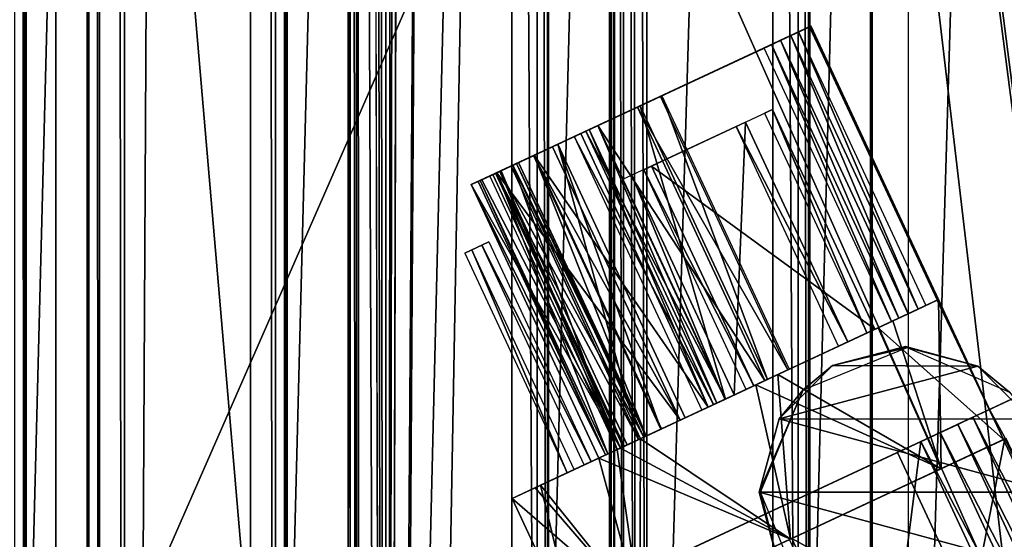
# Model space of a CAD drawing. Header units: millimetres. Extents: x -98 to 98, y -500 to 506.
# Tile 26 of 106: x -2 to 40, y -338 to -316. Entities that reach past the tile are written whole.
import ezdxf

# ---------------------------------------------------------------- set-up
doc = ezdxf.new("R2010")
doc.units = ezdxf.units.MM
doc.header["$LTSCALE"] = 65.185185
for name, color, linetype in [('10', 7, 'CONTINUOUS'), ('1004', 7, 'CONTINUOUS'), ('1006', 7, 'CONTINUOUS'), ('1007', 7, 'CONTINUOUS'), ('1042', 7, 'CONTINUOUS'), ('1043', 7, 'CONTINUOUS'), ('1070', 7, 'CONTINUOUS'), ('1071', 7, 'CONTINUOUS'), ('1072', 7, 'CONTINUOUS'), ('1104', 7, 'CONTINUOUS'), ('1106', 7, 'CONTINUOUS'), ('1107', 7, 'CONTINUOUS'), ('1112', 7, 'CONTINUOUS'), ('1115', 7, 'CONTINUOUS'), ('1116', 7, 'CONTINUOUS'), ('1151', 7, 'CONTINUOUS'), ('1420', 7, 'CONTINUOUS'), ('1421', 7, 'CONTINUOUS'), ('1422', 7, 'CONTINUOUS'), ('1434', 7, 'CONTINUOUS'), ('1435', 7, 'CONTINUOUS'), ('1436', 7, 'CONTINUOUS'), ('1437', 7, 'CONTINUOUS'), ('1438', 7, 'CONTINUOUS'), ('1439', 7, 'CONTINUOUS'), ('1440', 7, 'CONTINUOUS'), ('1441', 7, 'CONTINUOUS'), ('1442', 7, 'CONTINUOUS'), ('1727', 7, 'CONTINUOUS'), ('1728', 7, 'CONTINUOUS'), ('1729', 7, 'CONTINUOUS'), ('382', 7, 'CONTINUOUS'), ('383', 7, 'CONTINUOUS'), ('384', 7, 'CONTINUOUS'), ('385', 7, 'CONTINUOUS'), ('386', 7, 'CONTINUOUS'), ('387', 7, 'CONTINUOUS'), ('388', 7, 'CONTINUOUS'), ('389', 7, 'CONTINUOUS'), ('390', 7, 'CONTINUOUS'), ('391', 7, 'CONTINUOUS'), ('392', 7, 'CONTINUOUS'), ('393', 7, 'CONTINUOUS'), ('394', 7, 'CONTINUOUS'), ('395', 7, 'CONTINUOUS'), ('396', 7, 'CONTINUOUS'), ('397', 7, 'CONTINUOUS'), ('398', 7, 'CONTINUOUS'), ('399', 7, 'CONTINUOUS'), ('400', 7, 'CONTINUOUS'), ('401', 7, 'CONTINUOUS'), ('402', 7, 'CONTINUOUS'), ('403', 7, 'CONTINUOUS'), ('405', 7, 'CONTINUOUS'), ('406', 7, 'CONTINUOUS'), ('407', 7, 'CONTINUOUS'), ('413', 7, 'CONTINUOUS'), ('455', 7, 'CONTINUOUS'), ('456', 7, 'CONTINUOUS'), ('765', 7, 'CONTINUOUS'), ('767', 7, 'CONTINUOUS'), ('768', 7, 'CONTINUOUS'), ('772', 7, 'CONTINUOUS'), ('774', 7, 'CONTINUOUS'), ('775', 7, 'CONTINUOUS'), ('776', 7, 'CONTINUOUS'), ('784', 7, 'CONTINUOUS'), ('787', 7, 'CONTINUOUS'), ('793', 7, 'CONTINUOUS'), ('9', 7, 'CONTINUOUS'), ('991', 7, 'CONTINUOUS')]:
    doc.layers.add(name, color=color, linetype=linetype)

msp = doc.modelspace()

# ---------------------------------------------------------------- linework, layer by layer
at = {"layer": '10', "color": 7, "linetype": 'CONTINUOUS'}
for points in [[(18.5, 484.5, -73), (-18.5, 484.5, -73), (-62.5, -484.5, -73), (18.5, 484.5, -73)], [(55.094, 434.525, -73), (18.5, 484.5, -73), (-62.5, -484.5, -73), (55.094, 434.525, -73)], [(55.094, 349.535, -73), (55.094, 434.525, -73), (-62.5, -484.5, -73), (55.094, 349.535, -73)], [(62.5, 346.145, -73), (55.094, 349.535, -73), (-62.5, -484.5, -73), (62.5, 346.145, -73)], [(28.241, 37.691, -73), (62.5, 346.145, -73), (-62.5, -484.5, -73), (28.241, 37.691, -73)], [(28.241, -37.725, -73), (28.241, 37.691, -73), (-62.5, -484.5, -73), (28.241, -37.725, -73)], [(28.394, -38.257, -73), (28.241, -37.725, -73), (-62.5, -484.5, -73), (28.394, -38.257, -73)], [(28.828, -38.636, -73), (28.394, -38.257, -73), (-62.5, -484.5, -73), (28.828, -38.636, -73)], [(62.5, -55.532, -73), (28.828, -38.636, -73), (-62.5, -484.5, -73), (62.5, -55.532, -73)], [(55.094, -349.535, -73), (62.5, -55.532, -73), (-62.5, -484.5, -73), (55.094, -349.535, -73)]]:
    msp.add_3dface(points, dxfattribs=at)
at = {"layer": '1004', "color": 7, "linetype": 'CONTINUOUS'}
for points in [[(13.89, -479.8, -151.005), (14.644, 212.2, -151.005), (13.89, 479.7, -151.005), (13.89, -479.8, -151.005)], [(14.644, 212.2, -151.005), (13.89, -479.8, -151.005), (14.644, 15.2, -151.005), (14.644, 212.2, -151.005)], [(14.644, 15.2, -151.005), (13.89, -479.8, -151.005), (14.644, 12.2, -151.005), (14.644, 15.2, -151.005)], [(13.89, -479.8, -151.005), (14.644, -184.8, -151.005), (14.644, 12.2, -151.005), (13.89, -479.8, -151.005)], [(14.644, -187.8, -151.005), (14.644, -184.8, -151.005), (13.89, -479.8, -151.005), (14.644, -187.8, -151.005)], [(15.865, -192.391, -151.005), (14.644, -187.8, -151.005), (13.89, -479.8, -151.005), (15.865, -192.391, -151.005)], [(14.644, -384.8, -151.005), (15.865, -192.391, -151.005), (13.89, -479.8, -151.005), (14.644, -384.8, -151.005)], [(19.197, -195.777, -151.005), (15.865, -192.391, -151.005), (14.644, -384.8, -151.005), (19.197, -195.777, -151.005)], [(15.865, -380.209, -151.005), (19.197, -195.777, -151.005), (14.644, -384.8, -151.005), (15.865, -380.209, -151.005)], [(19.197, -376.823, -151.005), (19.197, -195.777, -151.005), (15.865, -380.209, -151.005), (19.197, -376.823, -151.005)]]:
    msp.add_3dface(points, dxfattribs=at)
at = {"layer": '1006', "color": 7, "linetype": 'CONTINUOUS'}
for points in [[(35.892, -375.535, -151.005), (41.2, -197.065, -151.005), (35.886, -197.065, -151.005), (35.892, -375.535, -151.005)], [(35.892, -375.535, -151.005), (41.196, -375.535, -151.005), (41.2, -197.065, -151.005), (35.892, -375.535, -151.005)]]:
    msp.add_3dface(points, dxfattribs=at)
at = {"layer": '1007', "color": 7, "linetype": 'CONTINUOUS'}
for points in [[(24.888, -375.535, -151.005), (30.199, -197.065, -151.005), (24.87, -197.065, -151.005), (24.888, -375.535, -151.005)], [(24.888, -375.535, -151.005), (30.195, -375.535, -151.005), (30.199, -197.065, -151.005), (24.888, -375.535, -151.005)]]:
    msp.add_3dface(points, dxfattribs=at)
at = {"layer": '1042', "color": 7, "linetype": 'CONTINUOUS'}
for points in [[(-1.747, -479.8, -150.568), (-1.305, -479.8, -149.508), (-1.746, 479.7, -150.567), (-1.747, -479.8, -150.568)], [(-1.305, -479.8, -149.508), (-1.305, 479.7, -149.508), (-1.746, 479.7, -150.567), (-1.305, -479.8, -149.508)]]:
    msp.add_3dface(points, dxfattribs=at)
at = {"layer": '1043', "color": 7, "linetype": 'CONTINUOUS'}
for points in [[(1.392, 479.7, -149.51), (1.392, -479.8, -149.51), (1.833, -479.8, -150.567), (1.392, 479.7, -149.51)], [(1.835, 479.7, -150.57), (1.392, 479.7, -149.51), (1.833, -479.8, -150.567), (1.835, 479.7, -150.57)], [(2.892, -479.8, -151.005), (1.835, 479.7, -150.57), (1.833, -479.8, -150.567), (2.892, -479.8, -151.005)], [(2.892, -479.8, -151.005), (2.892, 479.7, -151.005), (1.835, 479.7, -150.57), (2.892, -479.8, -151.005)]]:
    msp.add_3dface(points, dxfattribs=at)
at = {"layer": '1070', "color": 7, "linetype": 'CONTINUOUS'}
for points in [[(30.195, -375.535, -151.005), (31.255, -375.535, -150.567), (30.199, -197.065, -151.005), (30.195, -375.535, -151.005)], [(31.255, -375.535, -150.567), (31.257, -197.065, -150.565), (30.199, -197.065, -151.005), (31.255, -375.535, -150.567)], [(31.255, -375.535, -150.567), (31.699, -375.535, -149.508), (31.257, -197.065, -150.565), (31.255, -375.535, -150.567)], [(31.699, -375.535, -149.508), (31.699, -197.065, -149.508), (31.257, -197.065, -150.565), (31.699, -375.535, -149.508)]]:
    msp.add_3dface(points, dxfattribs=at)
at = {"layer": '1071', "color": 7, "linetype": 'CONTINUOUS'}
for points in [[(23.388, -197.05, -149.51), (23.388, -375.55, -149.51), (23.526, -375.543, -150.131), (23.388, -197.05, -149.51)], [(23.526, -197.057, -150.131), (23.388, -197.05, -149.51), (23.526, -375.543, -150.131), (23.526, -197.057, -150.131)], [(23.909, -375.535, -150.644), (23.909, -197.065, -150.641), (23.526, -197.057, -150.131), (23.909, -375.535, -150.644)], [(23.909, -375.535, -150.644), (23.526, -197.057, -150.131), (23.526, -375.543, -150.131), (23.909, -375.535, -150.644)], [(23.909, -375.535, -150.644), (24.376, -375.535, -150.915), (23.909, -197.065, -150.641), (23.909, -375.535, -150.644)], [(23.909, -197.065, -150.641), (24.376, -375.535, -150.915), (24.357, -197.065, -150.907), (23.909, -197.065, -150.641)], [(24.376, -375.535, -150.915), (24.888, -375.535, -151.005), (24.357, -197.065, -150.907), (24.376, -375.535, -150.915)], [(24.888, -375.535, -151.005), (24.87, -197.065, -151.005), (24.357, -197.065, -150.907), (24.888, -375.535, -151.005)]]:
    msp.add_3dface(points, dxfattribs=at)
at = {"layer": '1072', "color": 7, "linetype": 'CONTINUOUS'}
for points in [[(19.197, -195.777, -151.005), (19.197, -376.823, -151.005), (20.274, -376.278, -150.547), (19.197, -195.777, -151.005)], [(20.265, -196.318, -150.556), (19.197, -195.777, -151.005), (20.274, -376.278, -150.547), (20.265, -196.318, -150.556)], [(20.697, -376.11, -149.508), (20.697, -196.49, -149.508), (20.265, -196.318, -150.556), (20.697, -376.11, -149.508)], [(20.697, -376.11, -149.508), (20.265, -196.318, -150.556), (20.274, -376.278, -150.547), (20.697, -376.11, -149.508)]]:
    msp.add_3dface(points, dxfattribs=at)
at = {"layer": '1104', "color": 7, "linetype": 'CONTINUOUS'}
for points in [[(12.39, -385.523, -149.491), (12.39, -187.077, -149.491), (12.314, -350.05, -128.98), (12.39, -385.523, -149.491)], [(12.314, -350.05, -128.98), (12.39, -187.077, -149.491), (12.314, -250.05, -128.98), (12.314, -350.05, -128.98)]]:
    msp.add_3dface(points, dxfattribs=at)
at = {"layer": '1106', "color": 7, "linetype": 'CONTINUOUS'}
for points in [[(12.834, 479.7, -150.57), (12.659, 213.713, -150.362), (13.89, -479.8, -151.005), (12.834, 479.7, -150.57)], [(13.89, -479.8, -151.005), (13.89, 479.7, -151.005), (12.834, 479.7, -150.57), (13.89, -479.8, -151.005)], [(12.659, 13.713, -150.362), (13.89, -479.8, -151.005), (12.659, 213.713, -150.362), (12.659, 13.713, -150.362)], [(12.659, 13.713, -150.362), (12.659, -186.287, -150.362), (13.89, -479.8, -151.005), (12.659, 13.713, -150.362)], [(12.39, -187.077, -149.491), (12.659, -386.287, -150.362), (12.659, -186.287, -150.362), (12.39, -187.077, -149.491)], [(12.659, -386.287, -150.362), (12.832, -479.8, -150.568), (12.659, -186.287, -150.362), (12.659, -386.287, -150.362)], [(12.832, -479.8, -150.568), (13.89, -479.8, -151.005), (12.659, -186.287, -150.362), (12.832, -479.8, -150.568)], [(12.39, -385.523, -149.491), (12.659, -386.287, -150.362), (12.39, -187.077, -149.491), (12.39, -385.523, -149.491)]]:
    msp.add_3dface(points, dxfattribs=at)
at = {"layer": '1107', "color": 7, "linetype": 'CONTINUOUS'}
for points in [[(9.696, -479.8, -149.508), (9.745, 349.95, -128.98), (9.696, 479.7, -149.508), (9.696, -479.8, -149.508)], [(9.745, 249.95, -128.98), (9.745, 349.95, -128.98), (9.696, -479.8, -149.508), (9.745, 249.95, -128.98)], [(9.745, 49.95, -128.98), (9.745, 249.95, -128.98), (9.696, -479.8, -149.508), (9.745, 49.95, -128.98)], [(9.745, -50.05, -128.98), (9.745, 49.95, -128.98), (9.696, -479.8, -149.508), (9.745, -50.05, -128.98)], [(9.745, -250.05, -128.98), (9.745, -50.05, -128.98), (9.696, -479.8, -149.508), (9.745, -250.05, -128.98)], [(9.745, -350.05, -128.98), (9.745, -250.05, -128.98), (9.696, -479.8, -149.508), (9.745, -350.05, -128.98)]]:
    msp.add_3dface(points, dxfattribs=at)
at = {"layer": '1112', "color": 7, "linetype": 'CONTINUOUS'}
for points in [[(8.196, -479.8, -151.005), (9.254, -479.8, -150.568), (8.196, 479.7, -151.005), (8.196, -479.8, -151.005)], [(8.196, 479.7, -151.005), (9.254, -479.8, -150.568), (9.256, 479.7, -150.567), (8.196, 479.7, -151.005)], [(9.254, -479.8, -150.568), (9.696, -479.8, -149.508), (9.256, 479.7, -150.567), (9.254, -479.8, -150.568)], [(9.696, -479.8, -149.508), (9.696, 479.7, -149.508), (9.256, 479.7, -150.567), (9.696, -479.8, -149.508)]]:
    msp.add_3dface(points, dxfattribs=at)
at = {"layer": '1115', "color": 7, "linetype": 'CONTINUOUS'}
for points in [[(0, -251.05, -89.001), (-43.646, -251.05, -96.309), (0, -349.05, -89.001), (0, -251.05, -89.001)], [(-43.646, -251.05, -96.309), (-43.646, -349.05, -96.309), (0, -349.05, -89.001), (-43.646, -251.05, -96.309)], [(43.646, -251.05, -96.309), (0, -251.05, -89.001), (43.646, -349.05, -96.309), (43.646, -251.05, -96.309)], [(0, -251.05, -89.001), (0, -349.05, -89.001), (43.646, -349.05, -96.309), (0, -251.05, -89.001)]]:
    msp.add_3dface(points, dxfattribs=at)
at = {"layer": '1116', "color": 7, "linetype": 'CONTINUOUS'}
for points in [[(-42.975, -251.05, -97.136), (0, -251.05, -90.001), (-42.975, -349.05, -97.136), (-42.975, -251.05, -97.136)], [(-42.975, -349.05, -97.136), (0, -251.05, -90.001), (0, -349.05, -90.001), (-42.975, -349.05, -97.136)], [(0, -251.05, -90.001), (42.975, -251.05, -97.136), (0, -349.05, -90.001), (0, -251.05, -90.001)], [(42.975, -251.05, -97.136), (42.975, -349.05, -97.136), (0, -349.05, -90.001), (42.975, -251.05, -97.136)]]:
    msp.add_3dface(points, dxfattribs=at)
at = {"layer": '1151', "color": 7, "linetype": 'CONTINUOUS'}
for points in [[(-58.35, -495.8, -334.63), (-58.35, 498.1, -334.63), (58.35, -495.8, -334.63), (-58.35, -495.8, -334.63)], [(58.35, -495.8, -334.63), (-58.35, 498.1, -334.63), (53.75, 484, -334.63), (58.35, -495.8, -334.63)]]:
    msp.add_3dface(points, dxfattribs=at)
at = {"layer": '1420', "linetype": 'CONTINUOUS'}
for points in [[(30.891, -337.795, -67.7), (30.992, -337.748, -39.3), (39.97, -333.561, -63.617), (30.891, -337.795, -67.7)], [(30.992, -337.748, -39.3), (40.026, -333.535, -43.444), (39.97, -333.561, -63.617), (30.992, -337.748, -39.3)], [(21.913, -341.981, -43.383), (30.992, -337.748, -39.3), (30.891, -337.795, -67.7), (21.913, -341.981, -43.383)]]:
    msp.add_3dface(points, dxfattribs=at)
at = {"layer": '1421', "linetype": 'CONTINUOUS'}
for points in [[(40.026, -333.535, -43.444), (30.992, -337.748, -39.3), (45.789, -345.854, -43.459), (40.026, -333.535, -43.444)], [(30.992, -337.748, -39.3), (21.913, -341.981, -43.383), (36.689, -350.097, -39.3), (30.992, -337.748, -39.3)], [(45.789, -345.854, -43.459), (30.992, -337.748, -39.3), (36.689, -350.097, -39.3), (45.789, -345.854, -43.459)]]:
    msp.add_3dface(points, dxfattribs=at)
at = {"layer": '1422', "linetype": 'CONTINUOUS'}
for points in [[(30.891, -337.795, -67.7), (39.97, -333.561, -63.617), (36.689, -350.097, -67.7), (30.891, -337.795, -67.7)], [(36.689, -350.097, -67.7), (39.97, -333.561, -63.617), (45.789, -345.854, -63.541), (36.689, -350.097, -67.7)]]:
    msp.add_3dface(points, dxfattribs=at)
at = {"layer": '1434', "linetype": 'CONTINUOUS'}
for points in [[(18.238, -325.268, -51.021), (22.549, -334.513, -51.021), (17.94, -325.408, -57.312), (18.238, -325.268, -51.021)], [(22.549, -334.513, -51.021), (22.25, -334.652, -57.312), (17.94, -325.408, -57.312), (22.549, -334.513, -51.021)]]:
    msp.add_3dface(points, dxfattribs=at)
at = {"layer": '1435', "linetype": 'CONTINUOUS'}
for points in [[(17.514, -325.606, -50.979), (17.216, -325.745, -57.27), (21.526, -334.99, -57.27), (17.514, -325.606, -50.979)], [(21.825, -334.85, -50.979), (17.514, -325.606, -50.979), (21.526, -334.99, -57.27), (21.825, -334.85, -50.979)]]:
    msp.add_3dface(points, dxfattribs=at)
at = {"layer": '1436', "linetype": 'CONTINUOUS'}
for points in [[(18.238, -325.268, -51.021), (17.94, -325.408, -57.312), (17.216, -325.745, -57.27), (18.238, -325.268, -51.021)], [(18.238, -325.268, -51.021), (17.216, -325.745, -57.27), (17.514, -325.606, -50.979), (18.238, -325.268, -51.021)]]:
    msp.add_3dface(points, dxfattribs=at)
at = {"layer": '1437', "linetype": 'CONTINUOUS'}
for points in [[(29.047, -320.228, -48.674), (33.358, -329.473, -48.674), (28.652, -320.412, -49.345), (29.047, -320.228, -48.674)], [(33.358, -329.473, -48.674), (32.963, -329.657, -49.345), (28.652, -320.412, -49.345), (33.358, -329.473, -48.674)]]:
    msp.add_3dface(points, dxfattribs=at)
at = {"layer": '1438', "linetype": 'CONTINUOUS'}
for points in [[(28.569, -331.705, -45.243), (29.047, -320.228, -48.674), (24.259, -322.461, -45.243), (28.569, -331.705, -45.243)], [(33.358, -329.473, -48.674), (29.047, -320.228, -48.674), (28.569, -331.705, -45.243), (33.358, -329.473, -48.674)]]:
    msp.add_3dface(points, dxfattribs=at)
at = {"layer": '1439', "linetype": 'CONTINUOUS'}
for points in [[(28.174, -331.89, -45.914), (24.259, -322.461, -45.243), (23.864, -322.645, -45.914), (28.174, -331.89, -45.914)], [(28.569, -331.705, -45.243), (24.259, -322.461, -45.243), (28.174, -331.89, -45.914), (28.569, -331.705, -45.243)]]:
    msp.add_3dface(points, dxfattribs=at)
at = {"layer": '1440', "linetype": 'CONTINUOUS'}
for points in [[(25.089, -322.074, -60.847), (29.4, -331.318, -60.847), (24.76, -322.227, -60.134), (25.089, -322.074, -60.847)], [(29.4, -331.318, -60.847), (29.071, -331.472, -60.134), (24.76, -322.227, -60.134), (29.4, -331.318, -60.847)]]:
    msp.add_3dface(points, dxfattribs=at)
at = {"layer": '1441', "linetype": 'CONTINUOUS'}
for points in [[(34.487, -328.946, -57.987), (25.089, -322.074, -60.847), (30.177, -319.701, -57.987), (34.487, -328.946, -57.987)], [(29.4, -331.318, -60.847), (25.089, -322.074, -60.847), (34.487, -328.946, -57.987), (29.4, -331.318, -60.847)]]:
    msp.add_3dface(points, dxfattribs=at)
at = {"layer": '1442', "linetype": 'CONTINUOUS'}
for points in [[(34.158, -329.099, -57.274), (30.177, -319.701, -57.987), (29.848, -319.855, -57.274), (34.158, -329.099, -57.274)], [(34.487, -328.946, -57.987), (30.177, -319.701, -57.987), (34.158, -329.099, -57.274), (34.487, -328.946, -57.987)]]:
    msp.add_3dface(points, dxfattribs=at)
at = {"layer": '1727', "color": 7, "linetype": 'CONTINUOUS'}
for points in [[(35.775, -329.671, -99.98), (38.832, -330.5, -99.98), (32.711, -330.475, -99.98), (35.775, -329.671, -99.98)], [(32.711, -330.475, -99.98), (38.832, -330.5, -99.98), (30.459, -332.709, -99.98), (32.711, -330.475, -99.98)], [(38.832, -330.5, -99.98), (41.052, -332.727, -99.98), (30.459, -332.709, -99.98), (38.832, -330.5, -99.98)], [(41.881, -335.8, -99.98), (29.619, -335.8, -99.98), (30.459, -332.709, -99.98), (41.881, -335.8, -99.98)], [(41.052, -332.727, -99.98), (41.881, -335.8, -99.98), (30.459, -332.709, -99.98), (41.052, -332.727, -99.98)], [(30.448, -338.873, -99.98), (29.619, -335.8, -99.98), (41.041, -338.891, -99.98), (30.448, -338.873, -99.98)], [(41.041, -338.891, -99.98), (29.619, -335.8, -99.98), (41.881, -335.8, -99.98), (41.041, -338.891, -99.98)]]:
    msp.add_3dface(points, dxfattribs=at)
at = {"layer": '1728', "color": 7, "linetype": 'CONTINUOUS'}
for points in [[(29.619, -335.8, -99.98), (30.448, -338.873, -99.98), (29.677, -335.8, -93.354), (29.619, -335.8, -99.98)], [(29.677, -335.8, -93.354), (30.448, -338.873, -99.98), (31.424, -340.067, -93.767), (29.677, -335.8, -93.354)]]:
    msp.add_3dface(points, dxfattribs=at)
at = {"layer": '1729', "color": 7, "linetype": 'CONTINUOUS'}
for points in [[(35.852, -329.714, -94.925), (32.711, -330.475, -99.98), (31.464, -331.492, -93.776), (35.852, -329.714, -94.925)], [(35.775, -329.671, -99.98), (32.711, -330.475, -99.98), (35.852, -329.714, -94.925), (35.775, -329.671, -99.98)], [(38.832, -330.5, -99.98), (35.775, -329.671, -99.98), (35.852, -329.714, -94.925), (38.832, -330.5, -99.98)], [(40.158, -331.586, -96.209), (38.832, -330.5, -99.98), (35.852, -329.714, -94.925), (40.158, -331.586, -96.209)], [(32.711, -330.475, -99.98), (30.459, -332.709, -99.98), (31.464, -331.492, -93.776), (32.711, -330.475, -99.98)], [(41.052, -332.727, -99.98), (38.832, -330.5, -99.98), (40.158, -331.586, -96.209), (41.052, -332.727, -99.98)], [(30.459, -332.709, -99.98), (29.619, -335.8, -99.98), (31.464, -331.492, -93.776), (30.459, -332.709, -99.98)], [(29.619, -335.8, -99.98), (29.677, -335.8, -93.354), (31.464, -331.492, -93.776), (29.619, -335.8, -99.98)]]:
    msp.add_3dface(points, dxfattribs=at)
at = {"layer": '382', "linetype": 'CONTINUOUS'}
for points in [[(36.64, -327.942, -53.612), (37.166, -327.697, -53.582), (35.243, -328.594, -59.626), (36.64, -327.942, -53.612)], [(36.314, -328.094, -53.937), (36.64, -327.942, -53.612), (35.243, -328.594, -59.626), (36.314, -328.094, -53.937)], [(35.887, -328.293, -54.055), (36.314, -328.094, -53.937), (35.243, -328.594, -59.626), (35.887, -328.293, -54.055)], [(35.493, -328.477, -53.955), (35.887, -328.293, -54.055), (35.243, -328.594, -59.626), (35.493, -328.477, -53.955)], [(30.399, -330.852, -63.096), (35.196, -328.615, -53.696), (35.243, -328.594, -59.626), (30.399, -330.852, -63.096)], [(30.883, -330.626, -53.945), (35.196, -328.615, -53.696), (30.399, -330.852, -63.096), (30.883, -330.626, -53.945)], [(35.196, -328.615, -53.696), (35.493, -328.477, -53.955), (35.243, -328.594, -59.626), (35.196, -328.615, -53.696)], [(24.613, -333.55, -62.577), (25.504, -333.135, -61.528), (30.399, -330.852, -63.096), (24.613, -333.55, -62.577)], [(25.504, -333.135, -61.528), (29.968, -331.053, -55.773), (30.399, -330.852, -63.096), (25.504, -333.135, -61.528)], [(29.968, -331.053, -55.773), (30.883, -330.626, -53.945), (30.399, -330.852, -63.096), (29.968, -331.053, -55.773)], [(28.194, -331.88, -56.5), (29.968, -331.053, -55.773), (25.504, -333.135, -61.528), (28.194, -331.88, -56.5)], [(27.829, -332.051, -56.473), (28.194, -331.88, -56.5), (25.504, -333.135, -61.528), (27.829, -332.051, -56.473)], [(27.469, -332.218, -56.391), (27.829, -332.051, -56.473), (25.504, -333.135, -61.528), (27.469, -332.218, -56.391)], [(25.511, -333.132, -60.633), (27.469, -332.218, -56.391), (25.504, -333.135, -61.528), (25.511, -333.132, -60.633)], [(24.852, -333.439, -62.059), (25.504, -333.135, -61.528), (24.613, -333.55, -62.577), (24.852, -333.439, -62.059)]]:
    msp.add_3dface(points, dxfattribs=at)
at = {"layer": '383', "linetype": 'CONTINUOUS'}
for points in [[(20.406, -335.512, -58.414), (19.222, -336.064, -53.5), (26.5, -332.67, -55.847), (20.406, -335.512, -58.414)], [(26.5, -332.67, -55.847), (19.222, -336.064, -53.5), (25.479, -333.146, -53.657), (26.5, -332.67, -55.847)], [(25.479, -333.146, -53.657), (19.222, -336.064, -53.5), (26.287, -332.77, -51.362), (25.479, -333.146, -53.657)], [(26.287, -332.77, -51.362), (19.222, -336.064, -53.5), (20.185, -335.615, -49.043), (26.287, -332.77, -51.362)], [(23.937, -333.865, -47.369), (26.287, -332.77, -51.362), (20.185, -335.615, -49.043), (23.937, -333.865, -47.369)], [(24.542, -333.584, -60.088), (20.406, -335.512, -58.414), (26.5, -332.67, -55.847), (24.542, -333.584, -60.088)], [(23.889, -333.888, -60.62), (20.406, -335.512, -58.414), (24.542, -333.584, -60.088), (23.889, -333.888, -60.62)], [(23.239, -334.191, -46.916), (23.937, -333.865, -47.369), (20.185, -335.615, -49.043), (23.239, -334.191, -46.916)], [(22.861, -334.367, -45.539), (23.239, -334.191, -46.916), (20.185, -335.615, -49.043), (22.861, -334.367, -45.539)], [(23.883, -333.891, -61.514), (20.406, -335.512, -58.414), (23.889, -333.888, -60.62), (23.883, -333.891, -61.514)], [(23.644, -334.002, -62.032), (20.406, -335.512, -58.414), (23.883, -333.891, -61.514), (23.644, -334.002, -62.032)], [(23.148, -334.234, -46.027), (23.239, -334.191, -46.916), (22.861, -334.367, -45.539), (23.148, -334.234, -46.027)]]:
    msp.add_3dface(points, dxfattribs=at)
at = {"layer": '384', "linetype": 'CONTINUOUS'}
for points in [[(34.624, -328.882, -46.595), (37.11, -327.723, -52.384), (36.282, -328.109, -52.155), (34.624, -328.882, -46.595)], [(36.282, -328.109, -52.155), (37.11, -327.723, -52.384), (36.579, -327.97, -52.414), (36.282, -328.109, -52.155)], [(35.887, -328.293, -52.055), (34.624, -328.882, -46.595), (36.282, -328.109, -52.155), (35.887, -328.293, -52.055)], [(35.461, -328.492, -52.173), (34.624, -328.882, -46.595), (35.887, -328.293, -52.055), (35.461, -328.492, -52.173)], [(30.826, -330.653, -52.747), (34.624, -328.882, -46.595), (35.135, -328.644, -52.498), (30.826, -330.653, -52.747)], [(35.135, -328.644, -52.498), (34.624, -328.882, -46.595), (35.461, -328.492, -52.173), (35.135, -328.644, -52.498)], [(29.478, -331.282, -43.702), (34.624, -328.882, -46.595), (29.857, -331.105, -51.129), (29.478, -331.282, -43.702)], [(29.857, -331.105, -51.129), (34.624, -328.882, -46.595), (30.826, -330.653, -52.747), (29.857, -331.105, -51.129)], [(23.773, -333.942, -44.886), (29.478, -331.282, -43.702), (24.06, -333.808, -45.374), (23.773, -333.942, -44.886)], [(24.06, -333.808, -45.374), (29.478, -331.282, -43.702), (24.759, -333.482, -45.827), (24.06, -333.808, -45.374)], [(24.759, -333.482, -45.827), (29.478, -331.282, -43.702), (24.85, -333.44, -46.715), (24.759, -333.482, -45.827)], [(24.85, -333.44, -46.715), (29.478, -331.282, -43.702), (27.199, -332.344, -50.708), (24.85, -333.44, -46.715)], [(27.199, -332.344, -50.708), (29.478, -331.282, -43.702), (27.688, -332.116, -50.552), (27.199, -332.344, -50.708)], [(27.688, -332.116, -50.552), (29.478, -331.282, -43.702), (28.194, -331.88, -50.5), (27.688, -332.116, -50.552)], [(28.194, -331.88, -50.5), (29.478, -331.282, -43.702), (29.857, -331.105, -51.129), (28.194, -331.88, -50.5)]]:
    msp.add_3dface(points, dxfattribs=at)
at = {"layer": '385', "linetype": 'CONTINUOUS'}
for points in [[(31.785, -316.193, -52.936), (31.742, -316.213, -52.384), (37.152, -327.703, -52.941), (31.785, -316.193, -52.936)], [(37.152, -327.703, -52.941), (31.742, -316.213, -52.384), (37.11, -327.723, -52.384), (37.152, -327.703, -52.941)], [(37.166, -327.697, -53.582), (31.801, -316.186, -53.582), (31.785, -316.193, -52.936), (37.166, -327.697, -53.582)], [(37.166, -327.697, -53.582), (31.785, -316.193, -52.936), (37.152, -327.703, -52.941), (37.166, -327.697, -53.582)], [(18.754, -322.27, -62.321), (19.246, -322.04, -62.577), (23.644, -334.002, -62.032), (18.754, -322.27, -62.321)], [(19.246, -322.04, -62.577), (24.613, -333.55, -62.577), (23.644, -334.002, -62.032), (19.246, -322.04, -62.577)], [(18.277, -322.492, -62.032), (18.754, -322.27, -62.321), (23.644, -334.002, -62.032), (18.277, -322.492, -62.032)], [(35.243, -328.594, -59.626), (37.166, -327.697, -53.582), (37.286, -334.813, -60.5), (35.243, -328.594, -59.626)], [(37.286, -334.813, -60.5), (37.166, -327.697, -53.582), (39.914, -333.587, -53.5), (37.286, -334.813, -60.5)], [(30.399, -330.852, -63.096), (35.243, -328.594, -59.626), (37.286, -334.813, -60.5), (30.399, -330.852, -63.096)], [(24.613, -333.55, -62.577), (30.399, -330.852, -63.096), (30.941, -337.771, -63.4), (24.613, -333.55, -62.577)], [(30.941, -337.771, -63.4), (30.399, -330.852, -63.096), (37.286, -334.813, -60.5), (30.941, -337.771, -63.4)], [(23.644, -334.002, -62.032), (24.613, -333.55, -62.577), (24.597, -340.73, -60.5), (23.644, -334.002, -62.032)], [(24.597, -340.73, -60.5), (24.613, -333.55, -62.577), (30.941, -337.771, -63.4), (24.597, -340.73, -60.5)], [(20.406, -335.512, -58.414), (23.644, -334.002, -62.032), (24.597, -340.73, -60.5), (20.406, -335.512, -58.414)], [(19.222, -336.064, -53.5), (20.406, -335.512, -58.414), (21.969, -341.955, -53.5), (19.222, -336.064, -53.5)], [(21.969, -341.955, -53.5), (20.406, -335.512, -58.414), (24.597, -340.73, -60.5), (21.969, -341.955, -53.5)]]:
    msp.add_3dface(points, dxfattribs=at)
at = {"layer": '386', "linetype": 'CONTINUOUS'}
for points in [[(24.852, -333.439, -62.059), (19.246, -322.04, -62.577), (19.485, -321.929, -62.059), (24.852, -333.439, -62.059)], [(24.852, -333.439, -62.059), (24.613, -333.55, -62.577), (19.246, -322.04, -62.577), (24.852, -333.439, -62.059)]]:
    msp.add_3dface(points, dxfattribs=at)
at = {"layer": '387', "linetype": 'CONTINUOUS'}
for points in [[(24.852, -333.439, -62.059), (19.485, -321.929, -62.059), (20.137, -321.624, -61.528), (24.852, -333.439, -62.059)], [(25.504, -333.135, -61.528), (20.137, -321.624, -61.528), (20.143, -321.622, -60.633), (25.504, -333.135, -61.528)], [(25.504, -333.135, -61.528), (24.852, -333.439, -62.059), (20.137, -321.624, -61.528), (25.504, -333.135, -61.528)], [(25.511, -333.132, -60.633), (25.504, -333.135, -61.528), (20.143, -321.622, -60.633), (25.511, -333.132, -60.633)]]:
    msp.add_3dface(points, dxfattribs=at)
at = {"layer": '388', "linetype": 'CONTINUOUS'}
for points in [[(27.469, -332.218, -56.391), (20.143, -321.622, -60.633), (22.102, -320.708, -56.391), (27.469, -332.218, -56.391)], [(27.469, -332.218, -56.391), (25.511, -333.132, -60.633), (20.143, -321.622, -60.633), (27.469, -332.218, -56.391)]]:
    msp.add_3dface(points, dxfattribs=at)
at = {"layer": '389', "linetype": 'CONTINUOUS'}
for points in [[(29.968, -331.053, -55.773), (24.601, -319.543, -55.773), (25.516, -319.116, -53.945), (29.968, -331.053, -55.773)], [(30.883, -330.626, -53.945), (29.968, -331.053, -55.773), (25.516, -319.116, -53.945), (30.883, -330.626, -53.945)], [(28.194, -331.88, -56.5), (22.827, -320.37, -56.5), (24.601, -319.543, -55.773), (28.194, -331.88, -56.5)], [(29.968, -331.053, -55.773), (28.194, -331.88, -56.5), (24.601, -319.543, -55.773), (29.968, -331.053, -55.773)], [(27.829, -332.051, -56.473), (22.461, -320.541, -56.473), (22.827, -320.37, -56.5), (27.829, -332.051, -56.473)], [(28.194, -331.88, -56.5), (27.829, -332.051, -56.473), (22.827, -320.37, -56.5), (28.194, -331.88, -56.5)], [(27.469, -332.218, -56.391), (22.102, -320.708, -56.391), (22.461, -320.541, -56.473), (27.469, -332.218, -56.391)], [(27.829, -332.051, -56.473), (27.469, -332.218, -56.391), (22.461, -320.541, -56.473), (27.829, -332.051, -56.473)]]:
    msp.add_3dface(points, dxfattribs=at)
at = {"layer": '390', "linetype": 'CONTINUOUS'}
for points in [[(30.52, -316.783, -54.055), (35.493, -328.477, -53.955), (30.136, -316.962, -53.961), (30.52, -316.783, -54.055)], [(30.946, -316.584, -53.937), (35.887, -328.293, -54.055), (30.52, -316.783, -54.055), (30.946, -316.584, -53.937)], [(35.887, -328.293, -54.055), (35.493, -328.477, -53.955), (30.52, -316.783, -54.055), (35.887, -328.293, -54.055)], [(31.273, -316.432, -53.612), (36.314, -328.094, -53.937), (30.946, -316.584, -53.937), (31.273, -316.432, -53.612)], [(36.314, -328.094, -53.937), (35.887, -328.293, -54.055), (30.946, -316.584, -53.937), (36.314, -328.094, -53.937)], [(36.64, -327.942, -53.612), (36.314, -328.094, -53.937), (31.273, -316.432, -53.612), (36.64, -327.942, -53.612)], [(30.136, -316.962, -53.961), (35.196, -328.615, -53.696), (29.825, -317.107, -53.696), (30.136, -316.962, -53.961)], [(35.493, -328.477, -53.955), (35.196, -328.615, -53.696), (30.136, -316.962, -53.961), (35.493, -328.477, -53.955)]]:
    msp.add_3dface(points, dxfattribs=at)
at = {"layer": '391', "linetype": 'CONTINUOUS'}
for points in [[(31.801, -316.186, -53.582), (31.273, -316.432, -53.612), (25.459, -319.143, -52.747), (31.801, -316.186, -53.582)], [(31.785, -316.193, -52.936), (31.801, -316.186, -53.582), (25.459, -319.143, -52.747), (31.785, -316.193, -52.936)], [(29.768, -317.134, -52.498), (31.785, -316.193, -52.936), (25.459, -319.143, -52.747), (29.768, -317.134, -52.498)], [(31.216, -316.458, -52.414), (31.785, -316.193, -52.936), (29.768, -317.134, -52.498), (31.216, -316.458, -52.414)], [(31.742, -316.213, -52.384), (31.785, -316.193, -52.936), (31.216, -316.458, -52.414), (31.742, -316.213, -52.384)], [(31.273, -316.432, -53.612), (29.825, -317.107, -53.696), (20.112, -321.636, -53.657), (31.273, -316.432, -53.612)], [(25.459, -319.143, -52.747), (31.273, -316.432, -53.612), (20.112, -321.636, -53.657), (25.459, -319.143, -52.747)], [(30.094, -316.981, -52.173), (31.216, -316.458, -52.414), (29.768, -317.134, -52.498), (30.094, -316.981, -52.173)], [(31.273, -316.432, -53.612), (30.946, -316.584, -53.937), (29.825, -317.107, -53.696), (31.273, -316.432, -53.612)], [(30.946, -316.584, -53.937), (30.136, -316.962, -53.961), (29.825, -317.107, -53.696), (30.946, -316.584, -53.937)], [(30.894, -316.609, -52.145), (31.216, -316.458, -52.414), (30.094, -316.981, -52.173), (30.894, -316.609, -52.145)], [(30.51, -316.787, -52.057), (30.894, -316.609, -52.145), (30.094, -316.981, -52.173), (30.51, -316.787, -52.057)], [(30.946, -316.584, -53.937), (30.52, -316.783, -54.055), (30.136, -316.962, -53.961), (30.946, -316.584, -53.937)], [(20.112, -321.636, -53.657), (29.825, -317.107, -53.696), (25.516, -319.116, -53.945), (20.112, -321.636, -53.657)], [(24.601, -319.543, -55.773), (20.112, -321.636, -53.657), (25.516, -319.116, -53.945), (24.601, -319.543, -55.773)], [(20.92, -321.259, -51.362), (25.459, -319.143, -52.747), (20.112, -321.636, -53.657), (20.92, -321.259, -51.362)], [(24.49, -319.595, -51.129), (25.459, -319.143, -52.747), (20.92, -321.259, -51.362), (24.49, -319.595, -51.129)], [(21.133, -321.16, -55.847), (20.112, -321.636, -53.657), (24.601, -319.543, -55.773), (21.133, -321.16, -55.847)], [(21.832, -320.834, -50.708), (24.49, -319.595, -51.129), (20.92, -321.259, -51.362), (21.832, -320.834, -50.708)], [(22.827, -320.37, -56.5), (21.133, -321.16, -55.847), (24.601, -319.543, -55.773), (22.827, -320.37, -56.5)], [(22.321, -320.606, -50.552), (24.49, -319.595, -51.129), (21.832, -320.834, -50.708), (22.321, -320.606, -50.552)], [(22.827, -320.37, -50.5), (24.49, -319.595, -51.129), (22.321, -320.606, -50.552), (22.827, -320.37, -50.5)], [(22.102, -320.708, -56.391), (21.133, -321.16, -55.847), (22.827, -320.37, -56.5), (22.102, -320.708, -56.391)], [(22.461, -320.541, -56.473), (22.102, -320.708, -56.391), (22.827, -320.37, -56.5), (22.461, -320.541, -56.473)], [(19.482, -321.93, -46.715), (21.832, -320.834, -50.708), (18.57, -322.355, -47.369), (19.482, -321.93, -46.715)], [(18.57, -322.355, -47.369), (21.832, -320.834, -50.708), (20.92, -321.259, -51.362), (18.57, -322.355, -47.369)], [(19.174, -322.073, -60.088), (21.133, -321.16, -55.847), (22.102, -320.708, -56.391), (19.174, -322.073, -60.088)], [(20.143, -321.622, -60.633), (19.174, -322.073, -60.088), (22.102, -320.708, -56.391), (20.143, -321.622, -60.633)], [(18.277, -322.492, -62.032), (18.516, -322.38, -61.514), (20.137, -321.624, -61.528), (18.277, -322.492, -62.032)], [(19.485, -321.929, -62.059), (18.277, -322.492, -62.032), (20.137, -321.624, -61.528), (19.485, -321.929, -62.059)], [(18.516, -322.38, -61.514), (18.522, -322.378, -60.62), (20.143, -321.622, -60.633), (18.516, -322.38, -61.514)], [(20.137, -321.624, -61.528), (18.516, -322.38, -61.514), (20.143, -321.622, -60.633), (20.137, -321.624, -61.528)], [(18.522, -322.378, -60.62), (19.174, -322.073, -60.088), (20.143, -321.622, -60.633), (18.522, -322.378, -60.62)], [(18.693, -322.298, -45.374), (19.391, -321.972, -45.827), (17.493, -322.857, -45.539), (18.693, -322.298, -45.374)], [(17.493, -322.857, -45.539), (19.391, -321.972, -45.827), (17.78, -322.723, -46.027), (17.493, -322.857, -45.539)], [(19.391, -321.972, -45.827), (19.482, -321.93, -46.715), (17.78, -322.723, -46.027), (19.391, -321.972, -45.827)], [(17.78, -322.723, -46.027), (19.482, -321.93, -46.715), (17.871, -322.681, -46.916), (17.78, -322.723, -46.027)], [(17.871, -322.681, -46.916), (19.482, -321.93, -46.715), (18.57, -322.355, -47.369), (17.871, -322.681, -46.916)], [(18.754, -322.27, -62.321), (18.277, -322.492, -62.032), (19.485, -321.929, -62.059), (18.754, -322.27, -62.321)], [(19.246, -322.04, -62.577), (18.754, -322.27, -62.321), (19.485, -321.929, -62.059), (19.246, -322.04, -62.577)], [(17.94, -322.649, -45.197), (18.693, -322.298, -45.374), (17.493, -322.857, -45.539), (17.94, -322.649, -45.197)], [(18.405, -322.432, -44.886), (18.693, -322.298, -45.374), (17.94, -322.649, -45.197), (18.405, -322.432, -44.886)]]:
    msp.add_3dface(points, dxfattribs=at)
at = {"layer": '392', "linetype": 'CONTINUOUS'}
for points in [[(25.459, -319.143, -52.747), (24.49, -319.595, -51.129), (30.826, -330.653, -52.747), (25.459, -319.143, -52.747)], [(24.49, -319.595, -51.129), (22.827, -320.37, -50.5), (29.857, -331.105, -51.129), (24.49, -319.595, -51.129)], [(24.49, -319.595, -51.129), (29.857, -331.105, -51.129), (30.826, -330.653, -52.747), (24.49, -319.595, -51.129)], [(22.827, -320.37, -50.5), (22.321, -320.606, -50.552), (28.194, -331.88, -50.5), (22.827, -320.37, -50.5)], [(22.827, -320.37, -50.5), (28.194, -331.88, -50.5), (29.857, -331.105, -51.129), (22.827, -320.37, -50.5)], [(22.321, -320.606, -50.552), (21.832, -320.834, -50.708), (27.688, -332.116, -50.552), (22.321, -320.606, -50.552)], [(21.832, -320.834, -50.708), (27.199, -332.344, -50.708), (27.688, -332.116, -50.552), (21.832, -320.834, -50.708)], [(22.321, -320.606, -50.552), (27.688, -332.116, -50.552), (28.194, -331.88, -50.5), (22.321, -320.606, -50.552)]]:
    msp.add_3dface(points, dxfattribs=at)
at = {"layer": '393', "linetype": 'CONTINUOUS'}
for points in [[(19.391, -321.972, -45.827), (18.693, -322.298, -45.374), (24.759, -333.482, -45.827), (19.391, -321.972, -45.827)], [(19.482, -321.93, -46.715), (19.391, -321.972, -45.827), (24.85, -333.44, -46.715), (19.482, -321.93, -46.715)], [(19.391, -321.972, -45.827), (24.759, -333.482, -45.827), (24.85, -333.44, -46.715), (19.391, -321.972, -45.827)], [(18.693, -322.298, -45.374), (24.06, -333.808, -45.374), (24.759, -333.482, -45.827), (18.693, -322.298, -45.374)]]:
    msp.add_3dface(points, dxfattribs=at)
at = {"layer": '394', "linetype": 'CONTINUOUS'}
for points in [[(18.693, -322.298, -45.374), (18.405, -322.432, -44.886), (23.773, -333.942, -44.886), (18.693, -322.298, -45.374)], [(18.693, -322.298, -45.374), (23.773, -333.942, -44.886), (24.06, -333.808, -45.374), (18.693, -322.298, -45.374)]]:
    msp.add_3dface(points, dxfattribs=at)
at = {"layer": '395', "linetype": 'CONTINUOUS'}
for points in [[(18.405, -322.432, -44.886), (17.94, -322.649, -45.197), (23.773, -333.942, -44.886), (18.405, -322.432, -44.886)], [(17.94, -322.649, -45.197), (17.493, -322.857, -45.539), (23.773, -333.942, -44.886), (17.94, -322.649, -45.197)], [(17.493, -322.857, -45.539), (22.861, -334.367, -45.539), (23.773, -333.942, -44.886), (17.493, -322.857, -45.539)], [(39.914, -333.587, -53.5), (37.11, -327.723, -52.384), (34.624, -328.882, -46.595), (39.914, -333.587, -53.5)], [(37.152, -327.703, -52.941), (37.11, -327.723, -52.384), (39.914, -333.587, -53.5), (37.152, -327.703, -52.941)], [(37.166, -327.697, -53.582), (37.152, -327.703, -52.941), (39.914, -333.587, -53.5), (37.166, -327.697, -53.582)], [(34.624, -328.882, -46.595), (29.478, -331.282, -43.702), (37.286, -334.813, -46.5), (34.624, -328.882, -46.595)], [(39.914, -333.587, -53.5), (34.624, -328.882, -46.595), (37.286, -334.813, -46.5), (39.914, -333.587, -53.5)], [(29.478, -331.282, -43.702), (23.773, -333.942, -44.886), (30.941, -337.771, -43.6), (29.478, -331.282, -43.702)], [(37.286, -334.813, -46.5), (29.478, -331.282, -43.702), (30.941, -337.771, -43.6), (37.286, -334.813, -46.5)], [(23.773, -333.942, -44.886), (22.861, -334.367, -45.539), (30.941, -337.771, -43.6), (23.773, -333.942, -44.886)], [(22.861, -334.367, -45.539), (20.185, -335.615, -49.043), (24.597, -340.73, -46.5), (22.861, -334.367, -45.539)], [(30.941, -337.771, -43.6), (22.861, -334.367, -45.539), (24.597, -340.73, -46.5), (30.941, -337.771, -43.6)], [(20.185, -335.615, -49.043), (19.222, -336.064, -53.5), (24.597, -340.73, -46.5), (20.185, -335.615, -49.043)], [(19.222, -336.064, -53.5), (21.969, -341.955, -53.5), (24.597, -340.73, -46.5), (19.222, -336.064, -53.5)]]:
    msp.add_3dface(points, dxfattribs=at)
at = {"layer": '396', "linetype": 'CONTINUOUS'}
for points in [[(17.493, -322.857, -45.539), (17.78, -322.723, -46.027), (23.148, -334.234, -46.027), (17.493, -322.857, -45.539)], [(17.493, -322.857, -45.539), (23.148, -334.234, -46.027), (22.861, -334.367, -45.539), (17.493, -322.857, -45.539)]]:
    msp.add_3dface(points, dxfattribs=at)
at = {"layer": '397', "linetype": 'CONTINUOUS'}
for points in [[(17.871, -322.681, -46.916), (18.57, -322.355, -47.369), (23.239, -334.191, -46.916), (17.871, -322.681, -46.916)], [(18.57, -322.355, -47.369), (23.937, -333.865, -47.369), (23.239, -334.191, -46.916), (18.57, -322.355, -47.369)], [(17.78, -322.723, -46.027), (17.871, -322.681, -46.916), (23.148, -334.234, -46.027), (17.78, -322.723, -46.027)], [(17.871, -322.681, -46.916), (23.239, -334.191, -46.916), (23.148, -334.234, -46.027), (17.871, -322.681, -46.916)]]:
    msp.add_3dface(points, dxfattribs=at)
at = {"layer": '398', "linetype": 'CONTINUOUS'}
for points in [[(18.57, -322.355, -47.369), (20.92, -321.259, -51.362), (26.287, -332.77, -51.362), (18.57, -322.355, -47.369)], [(18.57, -322.355, -47.369), (26.287, -332.77, -51.362), (23.937, -333.865, -47.369), (18.57, -322.355, -47.369)]]:
    msp.add_3dface(points, dxfattribs=at)
at = {"layer": '399', "linetype": 'CONTINUOUS'}
for points in [[(20.112, -321.636, -53.657), (21.133, -321.16, -55.847), (25.479, -333.146, -53.657), (20.112, -321.636, -53.657)], [(20.92, -321.259, -51.362), (20.112, -321.636, -53.657), (26.287, -332.77, -51.362), (20.92, -321.259, -51.362)], [(21.133, -321.16, -55.847), (26.5, -332.67, -55.847), (25.479, -333.146, -53.657), (21.133, -321.16, -55.847)], [(20.112, -321.636, -53.657), (25.479, -333.146, -53.657), (26.287, -332.77, -51.362), (20.112, -321.636, -53.657)]]:
    msp.add_3dface(points, dxfattribs=at)
at = {"layer": '400', "linetype": 'CONTINUOUS'}
for points in [[(21.133, -321.16, -55.847), (19.174, -322.073, -60.088), (24.542, -333.584, -60.088), (21.133, -321.16, -55.847)], [(21.133, -321.16, -55.847), (24.542, -333.584, -60.088), (26.5, -332.67, -55.847), (21.133, -321.16, -55.847)]]:
    msp.add_3dface(points, dxfattribs=at)
at = {"layer": '401', "linetype": 'CONTINUOUS'}
for points in [[(19.174, -322.073, -60.088), (18.522, -322.378, -60.62), (24.542, -333.584, -60.088), (19.174, -322.073, -60.088)], [(18.522, -322.378, -60.62), (18.516, -322.38, -61.514), (23.889, -333.888, -60.62), (18.522, -322.378, -60.62)], [(18.516, -322.38, -61.514), (23.883, -333.891, -61.514), (23.889, -333.888, -60.62), (18.516, -322.38, -61.514)], [(18.522, -322.378, -60.62), (23.889, -333.888, -60.62), (24.542, -333.584, -60.088), (18.522, -322.378, -60.62)]]:
    msp.add_3dface(points, dxfattribs=at)
at = {"layer": '402', "color": 7, "linetype": 'CONTINUOUS'}
msp.add_3dface([(35.444, -334.127, -32), (43.685, -351.8, -32), (25.451, -338.787, -32), (35.444, -334.127, -32)], dxfattribs=at)
at = {"layer": '403', "color": 7, "linetype": 'CONTINUOUS'}
msp.add_3dface([(43.685, -351.8, -32), (35.444, -334.127, -32), (41.09, -331.494, -25.332), (43.685, -351.8, -32)], dxfattribs=at)
at = {"layer": '405', "color": 7, "linetype": 'CONTINUOUS'}
for points in [[(39.322, -332.319, -8), (48.694, -349.464, -8.319), (40.455, -331.79, -8.321), (39.322, -332.319, -8)], [(38.618, -332.647, -8.119), (47.563, -349.992, -8), (39.322, -332.319, -8), (38.618, -332.647, -8.119)], [(47.563, -349.992, -8), (48.694, -349.464, -8.319), (39.322, -332.319, -8), (47.563, -349.992, -8)], [(37.978, -332.945, -8.464), (46.859, -350.32, -8.119), (38.618, -332.647, -8.119), (37.978, -332.945, -8.464)], [(46.219, -350.618, -8.464), (46.859, -350.32, -8.119), (37.978, -332.945, -8.464), (46.219, -350.618, -8.464)], [(46.859, -350.32, -8.119), (47.563, -349.992, -8), (38.618, -332.647, -8.119), (46.859, -350.32, -8.119)]]:
    msp.add_3dface(points, dxfattribs=at)
at = {"layer": '406', "color": 7, "linetype": 'CONTINUOUS'}
for points in [[(46.219, -350.618, -8.464), (37.978, -332.945, -8.464), (37.24, -333.289, -8.863), (46.219, -350.618, -8.464)], [(36.428, -333.668, -9), (45.481, -350.962, -8.863), (37.24, -333.289, -8.863), (36.428, -333.668, -9)], [(45.481, -350.962, -8.863), (46.219, -350.618, -8.464), (37.24, -333.289, -8.863), (45.481, -350.962, -8.863)], [(44.669, -351.341, -9), (45.481, -350.962, -8.863), (36.428, -333.668, -9), (44.669, -351.341, -9)]]:
    msp.add_3dface(points, dxfattribs=at)
at = {"layer": '407', "color": 7, "linetype": 'CONTINUOUS'}
for points in [[(33.497, -356.551, -9), (36.428, -333.668, -9), (25.256, -338.878, -9), (33.497, -356.551, -9)], [(44.669, -351.341, -9), (36.428, -333.668, -9), (33.497, -356.551, -9), (44.669, -351.341, -9)]]:
    msp.add_3dface(points, dxfattribs=at)
at = {"layer": '413', "color": 7, "linetype": 'CONTINUOUS'}
for points in [[(41.09, -331.494, -25.332), (35.444, -334.127, -32), (40.97, -331.55, -13.928), (41.09, -331.494, -25.332)], [(40.97, -331.55, -13.928), (35.444, -334.127, -32), (40.455, -331.79, -8.321), (40.97, -331.55, -13.928)], [(35.444, -334.127, -32), (39.322, -332.319, -8), (40.455, -331.79, -8.321), (35.444, -334.127, -32)], [(35.444, -334.127, -32), (38.618, -332.647, -8.119), (39.322, -332.319, -8), (35.444, -334.127, -32)], [(35.444, -334.127, -32), (37.978, -332.945, -8.464), (38.618, -332.647, -8.119), (35.444, -334.127, -32)], [(37.978, -332.945, -8.464), (35.444, -334.127, -32), (37.24, -333.289, -8.863), (37.978, -332.945, -8.464)], [(35.444, -334.127, -32), (36.428, -333.668, -9), (37.24, -333.289, -8.863), (35.444, -334.127, -32)], [(36.428, -333.668, -9), (25.451, -338.787, -32), (25.256, -338.878, -9), (36.428, -333.668, -9)], [(35.444, -334.127, -32), (25.451, -338.787, -32), (36.428, -333.668, -9), (35.444, -334.127, -32)]]:
    msp.add_3dface(points, dxfattribs=at)
at = {"layer": '455', "color": 7, "linetype": 'CONTINUOUS'}
for points in [[(-65, -496.2), (-65, 496.2), (55.094, -434.525), (-65, -496.2)], [(55.094, -434.525), (-65, 496.2), (55.094, -349.535), (55.094, -434.525)], [(55.094, -349.535), (-65, 496.2), (65, -345), (55.094, -349.535)], [(65, -345), (-65, 496.2), (55.094, 349.535), (65, -345)]]:
    msp.add_3dface(points, dxfattribs=at)
at = {"layer": '456', "color": 7, "linetype": 'CONTINUOUS'}
for points in [[(-65, 496.2, 2), (-65, -496.2, 2), (55.094, 434.525, 2), (-65, 496.2, 2)], [(55.094, 434.525, 2), (-65, -496.2, 2), (55.094, 349.535, 2), (55.094, 434.525, 2)], [(55.094, 349.535, 2), (-65, -496.2, 2), (65, 345, 2), (55.094, 349.535, 2)], [(65, 345, 2), (-65, -496.2, 2), (55.094, -349.535, 2), (65, 345, 2)]]:
    msp.add_3dface(points, dxfattribs=at)
at = {"layer": '765', "color": 7, "linetype": 'CONTINUOUS'}
for points in [[(-1.256, 349.95, -128.98), (-1.305, 479.7, -149.508), (-1.305, -479.8, -149.508), (-1.256, 349.95, -128.98)], [(-1.256, 249.95, -128.98), (-1.256, 349.95, -128.98), (-1.305, -479.8, -149.508), (-1.256, 249.95, -128.98)], [(-1.256, 49.95, -128.98), (-1.256, 249.95, -128.98), (-1.305, -479.8, -149.508), (-1.256, 49.95, -128.98)], [(-1.256, -50.05, -128.98), (-1.256, 49.95, -128.98), (-1.305, -479.8, -149.508), (-1.256, -50.05, -128.98)], [(-1.256, -250.05, -128.98), (-1.256, -50.05, -128.98), (-1.305, -479.8, -149.508), (-1.256, -250.05, -128.98)], [(-1.256, -350.05, -128.98), (-1.256, -250.05, -128.98), (-1.305, -479.8, -149.508), (-1.256, -350.05, -128.98)]]:
    msp.add_3dface(points, dxfattribs=at)
at = {"layer": '767', "color": 7, "linetype": 'CONTINUOUS'}
for points in [[(31.699, -375.535, -149.508), (31.747, -250.05, -128.98), (31.736, -197.065, -133.98), (31.699, -375.535, -149.508)], [(31.699, -197.065, -149.508), (31.699, -375.535, -149.508), (31.736, -197.065, -133.98), (31.699, -197.065, -149.508)], [(31.747, -250.05, -128.98), (31.699, -375.535, -149.508), (31.747, -350.05, -128.98), (31.747, -250.05, -128.98)]]:
    msp.add_3dface(points, dxfattribs=at)
at = {"layer": '768', "color": 7, "linetype": 'CONTINUOUS'}
for points in [[(20.697, -196.49, -149.508), (20.697, -376.11, -149.508), (20.734, -196.504, -133.98), (20.697, -196.49, -149.508)], [(20.697, -376.11, -149.508), (20.746, -250.05, -128.98), (20.734, -196.504, -133.98), (20.697, -376.11, -149.508)], [(20.746, -350.05, -128.98), (20.746, -250.05, -128.98), (20.697, -376.11, -149.508), (20.746, -350.05, -128.98)]]:
    msp.add_3dface(points, dxfattribs=at)
at = {"layer": '772', "color": 7, "linetype": 'CONTINUOUS'}
for points in [[(1.392, -479.8, -149.51), (1.392, 479.7, -149.51), (1.315, -350.05, -128.98), (1.392, -479.8, -149.51)], [(1.315, -350.05, -128.98), (1.392, 479.7, -149.51), (1.315, -250.05, -128.98), (1.315, -350.05, -128.98)]]:
    msp.add_3dface(points, dxfattribs=at)
at = {"layer": '774', "color": 7, "linetype": 'CONTINUOUS'}
for points in [[(34.328, -375.535, -133.98), (34.386, -197.065, -149.51), (34.31, -350.05, -128.98), (34.328, -375.535, -133.98)], [(34.31, -350.05, -128.98), (34.386, -197.065, -149.51), (34.31, -250.05, -128.98), (34.31, -350.05, -128.98)], [(34.328, -375.535, -133.98), (34.386, -375.535, -149.51), (34.386, -197.065, -149.51), (34.328, -375.535, -133.98)]]:
    msp.add_3dface(points, dxfattribs=at)
at = {"layer": '775', "color": 7, "linetype": 'CONTINUOUS'}
for points in [[(23.388, -375.55, -149.51), (23.388, -197.05, -149.51), (23.312, -350.05, -128.98), (23.388, -375.55, -149.51)], [(23.312, -350.05, -128.98), (23.388, -197.05, -149.51), (23.312, -250.05, -128.98), (23.312, -350.05, -128.98)]]:
    msp.add_3dface(points, dxfattribs=at)
at = {"layer": '776', "color": 7, "linetype": 'CONTINUOUS'}
for points in [[(12.314, -350.05, -128.98), (12.314, -250.05, -128.98), (9.745, -350.05, -128.98), (12.314, -350.05, -128.98)], [(12.314, -250.05, -128.98), (9.745, -250.05, -128.98), (9.745, -350.05, -128.98), (12.314, -250.05, -128.98)]]:
    msp.add_3dface(points, dxfattribs=at)
at = {"layer": '784', "color": 7, "linetype": 'CONTINUOUS'}
for points in [[(23.312, -350.05, -128.98), (23.312, -250.05, -128.98), (20.746, -350.05, -128.98), (23.312, -350.05, -128.98)], [(23.312, -250.05, -128.98), (20.746, -250.05, -128.98), (20.746, -350.05, -128.98), (23.312, -250.05, -128.98)]]:
    msp.add_3dface(points, dxfattribs=at)
at = {"layer": '787', "color": 7, "linetype": 'CONTINUOUS'}
for points in [[(34.31, -350.05, -128.98), (34.31, -250.05, -128.98), (31.747, -350.05, -128.98), (34.31, -350.05, -128.98)], [(34.31, -250.05, -128.98), (31.747, -250.05, -128.98), (31.747, -350.05, -128.98), (34.31, -250.05, -128.98)]]:
    msp.add_3dface(points, dxfattribs=at)
at = {"layer": '793', "color": 7, "linetype": 'CONTINUOUS'}
for points in [[(1.315, -350.05, -128.98), (1.315, -250.05, -128.98), (-1.256, -350.05, -128.98), (1.315, -350.05, -128.98)], [(1.315, -250.05, -128.98), (-1.256, -250.05, -128.98), (-1.256, -350.05, -128.98), (1.315, -250.05, -128.98)]]:
    msp.add_3dface(points, dxfattribs=at)
at = {"layer": '9', "color": 7, "linetype": 'CONTINUOUS'}
for points in [[(-8, -481, -75), (-62.5, 484.5, -75), (8, -481, -75), (-8, -481, -75)], [(8, -481, -75), (-62.5, 484.5, -75), (20, -481, -75), (8, -481, -75)], [(20, -481, -75), (-62.5, 484.5, -75), (55.094, -434.525, -75), (20, -481, -75)], [(55.094, -434.525, -75), (-62.5, 484.5, -75), (55.094, -349.535, -75), (55.094, -434.525, -75)], [(55.094, -349.535, -75), (-62.5, 484.5, -75), (62.5, -346.145, -75), (55.094, -349.535, -75)], [(62.5, -346.145, -75), (-62.5, 484.5, -75), (28.241, -37.691, -75), (62.5, -346.145, -75)], [(28.389, -38.249, -75), (62.5, -346.145, -75), (28.241, -37.691, -75), (28.389, -38.249, -75)], [(28.798, -38.621, -75), (62.5, -346.145, -75), (28.389, -38.249, -75), (28.798, -38.621, -75)], [(62.5, -55.285, -75), (62.5, -346.145, -75), (28.798, -38.621, -75), (62.5, -55.285, -75)]]:
    msp.add_3dface(points, dxfattribs=at)
at = {"layer": '991', "color": 7, "linetype": 'CONTINUOUS'}
for points in [[(8.196, -479.8, -151.005), (8.196, 479.7, -151.005), (2.892, -479.8, -151.005), (8.196, -479.8, -151.005)], [(8.196, 479.7, -151.005), (2.892, 479.7, -151.005), (2.892, -479.8, -151.005), (8.196, 479.7, -151.005)]]:
    msp.add_3dface(points, dxfattribs=at)

doc.saveas('drawing.dxf')
